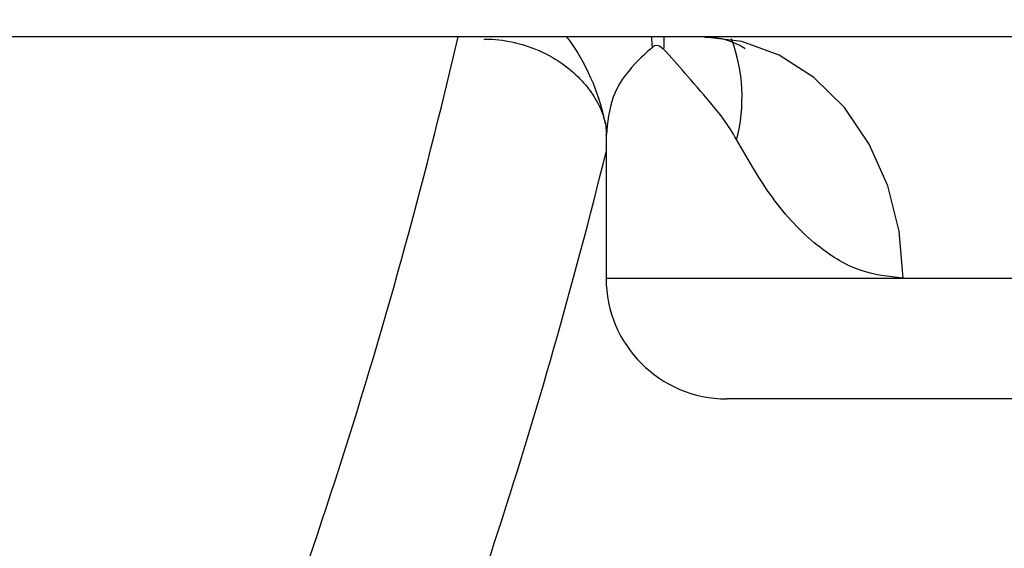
# Model space of a CAD drawing. Header units: millimetres. Extents: x -7 to 844, y 0 to 594.
# Tile 94 of 137: x 319.39 to 322.52, y 476.65 to 478.34. Entities that reach past the tile are written whole.
import ezdxf

# ---------------------------------------------------------------- set-up
doc = ezdxf.new("R2010")
doc.units = ezdxf.units.MM
doc.styles.add('SLDTEXTSTYLE2', font='HYSWLONGFANGSONG.TTF', dxfattribs={"bigfont": 'bigfont'})
doc.styles.add('SLDTEXTSTYLE3', font='HYSWLONGFANGSONG.TTF')
doc.dimstyles.new('SLDDIMSTYLE15', dxfattribs={"dimtxt": 9.875366, "dimasz": 4.884615, "dimexe": 0, "dimexo": 0.0625, "dimgap": 2.468842, "dimtad": 0, "dimtih": 1, "dimtoh": 1, "dimlfac": 5, "dimrnd": 1e-09, "dimzin": 12, "dimdsep": 46, "dimtxsty": 'SLDTEXTSTYLE3', "dimblk1": 'NONE', "dimblk2": 'NONE', "dimsah": 1, "dimcen": 0, "dimadec": 0, "dimazin": 3, "dimtfac": 1, "dimtdec": 3, "dimtmove": 0, "dimatfit": 3, "dimldrblk": 'NONE', "dimfxl": 1, "dimfrac": 2, "dimtolj": 1, "dimtzin": 12, "dimarcsym": 0})

# ---------------------------------------------------------------- blocks, each defined once
blk = doc.blocks.new('_D_55')
at = {"color": 7, "linetype": 'Continuous', "lineweight": 18}
blk.add_line((512.9103, 531.6318), (472.0115, 531.6318), dxfattribs=at)
at = {"color": 7, "linetype": 'Continuous', "lineweight": 18, "attachment_point": 1}
for s, insert, char_height, style in [('通', (502.6797, 543.5691), 9.2604, 'SLDTEXTSTYLE2'), ('%%c', (482.4208, 543.5691), 9.26042, 'SLDTEXTSTYLE3'), ('22', (494.0367, 543.5691), 9.26042, 'SLDTEXTSTYLE3'), ('8-', (472.0115, 543.5691), 9.26042, 'SLDTEXTSTYLE3')]:
    blk.add_mtext(s, dxfattribs=dict(at, insert=insert, char_height=char_height, style=style))
blk = doc.blocks.new('_None')

msp = doc.modelspace()

# ---------------------------------------------------------------- linework, layer by layer
at = {"color": 7, "linetype": 'Continuous', "lineweight": 25}
for p, q in [((324.139789, 478.284134), (318.774851, 478.284134)), ((321.25458, 477.968181), (321.25458, 477.514903)), ((322.200627, 477.514903), (324.466058, 477.514903)), ((332.023811, 477.130287), (321.639196, 477.130287))]:
    msp.add_line(p, q, dxfattribs=at)
at = {"color": 8, "linetype": 'Continuous', "lineweight": 25}
msp.add_line((321.25458, 477.514903), (322.200627, 477.514903), dxfattribs=at)
at = {"color": 7, "linetype": 'Continuous', "lineweight": 25, "flags": 128}
msp.add_lwpolyline([(322.200627, 477.514903), (322.188354, 477.664972), (322.152006, 477.809275), (322.09298, 477.942265), (322.013544, 478.058831), (321.916752, 478.154495), (321.806322, 478.225579), (321.686498, 478.269353), (321.561886, 478.284134)], dxfattribs=at)
at = {"color": 7, "linetype": 'Continuous', "lineweight": 18}
msp.add_arc((304.29717, 482.130287), 43.076923, 262.7000494, 5.9555652, dxfattribs=at)
at = {"color": 8, "linetype": 'Continuous', "lineweight": 25}
for centre, radius, start, end in [((304.139196, 482.130287), 17.08239, 337.1583238, 346.988116), ((320.567456, 477.86891), 0.699121, 11.388779, 36.43589), ((320.631004, 478.220257), 0.77156, 2.230564, 4.748854), ((320.679273, 478.285075), 0.760606, 356.87508, 359.929078), ((321.150158, 478.091509), 0.537478, 345.434508, 20.186984), ((304.139196, 482.130287), 17.626318, 337.7606021, 346.1709064)]:
    msp.add_arc(centre, radius, start, end, dxfattribs=at)
at = {"color": 7, "linetype": 'Continuous', "lineweight": 25}
msp.add_arc((321.639196, 477.514903), 0.384615, 180, 270, dxfattribs=at)
for points, knots in [([(320.866804, 478.275674), (320.868186, 478.275804), (320.895034, 478.278336), (320.963571, 478.26846), (321.055069, 478.237829), (321.132478, 478.189079), (321.18685, 478.136524), (321.224265, 478.083807), (321.246248, 478.034454), (321.24997, 478.017169), (321.251659, 478.009323)], [0, 0, 0, 0, 0.00681793, 0.13242574, 0.27224864, 0.41423274, 0.55370878, 0.69825835, 0.86302165, 1, 1, 1, 1]), ([(321.569275, 478.282115), (321.576856, 478.282472), (321.606849, 478.283886), (321.654003, 478.269647), (321.686445, 478.255062), (321.698564, 478.244864), (321.696016, 478.247281), (321.695914, 478.247377)], [0, 0, 0, 0, 0.105350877, 0.416828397, 0.737488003, 0.989505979, 1, 1, 1, 1]), ([(321.438748, 478.243612), (321.429087, 478.2513), (321.416375, 478.261417), (321.404766, 478.252442), (321.40198, 478.250287)], [0, 0, 0, 0, 0.75994826, 1, 1, 1, 1]), ([(321.670362, 477.956341), (321.656546, 477.979246), (321.628851, 478.025163), (321.571591, 478.091359), (321.50581, 478.169846), (321.460838, 478.219314), (321.438748, 478.243612)], [0, 0, 0, 0, 0.16559396, 0.33195611, 0.67187248, 1, 1, 1, 1]), ([(321.252081, 478.010408), (321.25217, 478.009437), (321.252378, 478.007191), (321.255233, 477.98816), (321.25435, 477.970242), (321.254237, 477.967956)], [0, 0, 0, 0, 0.39951594, 0.92340268, 1, 1, 1, 1]), ([(322.200627, 477.514903), (322.154179, 477.520099), (322.059592, 477.530682), (321.92091, 477.615602), (321.786254, 477.754403), (321.70929, 477.888509), (321.670362, 477.956341)], [0, 0, 0, 0, 0.20703532, 0.42159941, 0.70744467, 1, 1, 1, 1])]:
    msp.add_open_spline(points, degree=3, knots=knots, dxfattribs=at)
at = {"color": 8, "linetype": 'Continuous', "lineweight": 25}
msp.add_open_spline([(321.40198, 478.250287), (321.383484, 478.233406), (321.32792, 478.182692), (321.268003, 478.096733), (321.259407, 478.010819), (321.255141, 477.968181)], degree=3, knots=[0, 0, 0, 0, 0.200844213, 0.603387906, 1, 1, 1, 1], dxfattribs=at)

# ---------------------------------------------------------------- dimensions: what is measured, and where the dimension line sits
at = {"color": 7, "linetype": 'Continuous', "lineweight": 18}
dim = msp.add_diameter_dim_2p(p1=(3.286, 2.923341), p2=(0, 0), text='8-<>通', dimstyle='SLDDIMSTYLE15', dxfattribs=at)
dim.commit()
dim.dimension.update_dxf_attribs({"geometry": '_D_55', "text_midpoint": (491.667114, 539.014431), "dimtype": 163})

doc.saveas('drawing.dxf')
